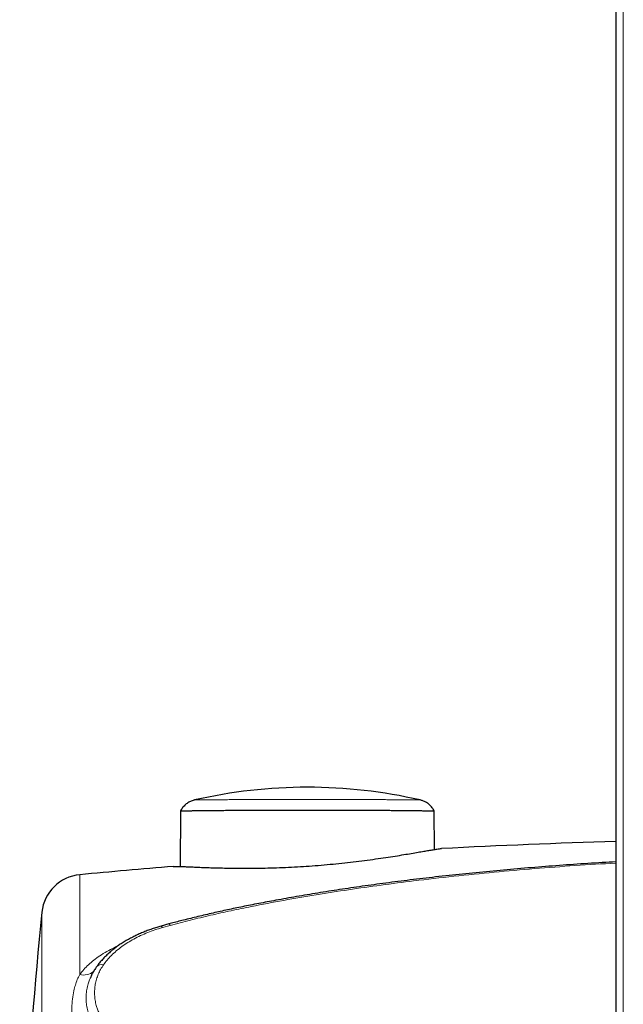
# Model space of a CAD drawing. Header units: millimetres. Extents: x 8 to 1010, y 12 to 2700.
# Tile 22 of 68: x 95 to 124, y 1541 to 1588. Entities that reach past the tile are written whole.
import ezdxf

# ---------------------------------------------------------------- set-up
doc = ezdxf.new("R2010")
doc.units = ezdxf.units.MM

msp = doc.modelspace()

# ---------------------------------------------------------------- linework, layer by layer
at = {"color": 7, "linetype": 'Continuous', "lineweight": 30}
for p, q in [((123.3, 1736.307), (123.3, 1435.699)), ((102.577, 1550.575), (102.556, 1547.922)), ((114.669, 1548.732), (114.654, 1550.575)), ((102.025, 1545.182), (101.647, 1545.078))]:
    msp.add_line(p, q, dxfattribs=at)
at = {"color": 8, "linetype": 'Continuous', "lineweight": 0}
for p, q in [((123.66, 1435.561), (123.66, 1736.034)), ((97.775, 1547.529), (97.775, 1542.778)), ((95.973, 1502.839), (95.973, 1545.742)), ((102.086, 1545.113), (101.711, 1545.008))]:
    msp.add_line(p, q, dxfattribs=at)
at = {"color": 8, "linetype": 'Continuous', "lineweight": 0, "flags": 128}
for points in [[(101.711, 1545.008), (101.689, 1545.045), (101.67, 1545.068), (101.654, 1545.079), (101.647, 1545.079)], [(102.086, 1545.113), (102.065, 1545.15), (102.046, 1545.173), (102.031, 1545.183), (102.025, 1545.183)]]:
    msp.add_lwpolyline(points, dxfattribs=at)
at = {"color": 7, "linetype": 'Continuous', "lineweight": 30}
for centre, radius, start, end in [((135.419, 1147.295), 402, 91.72746, 92.91048), ((135.419, 1147.295), 402, 94.73619, 95.37309), ((97.962, 1545.538), 2, 95.3731, 174.1392), ((296.917, 1525.115), 202, 174.13918, 180)]:
    msp.add_arc(centre, radius, start, end, dxfattribs=at)
at = {"color": 8, "linetype": 'Continuous', "lineweight": 0}
for centre, radius, start, end in [((97.973, 1543.461), 0.711, 253.7985, 311.5301), ((98.813, 1542.942), 0.31, 72.294, 139.5921)]:
    msp.add_arc(centre, radius, start, end, dxfattribs=at)
at = {"color": 7, "linetype": 'Continuous', "lineweight": 30}
msp.add_ellipse((108.616, 1535.359), major_axis=(-19.898, 0), ratio=0.821138, start_param=4.439021, end_param=4.985895, dxfattribs=at)
for points, knots in [([(103.241, 1551.09), (103.22, 1551.085), (103.167, 1551.072), (103.088, 1551.043), (103.003, 1551.004), (102.924, 1550.958), (102.848, 1550.904), (102.774, 1550.84), (102.706, 1550.768), (102.645, 1550.689), (102.603, 1550.624), (102.584, 1550.585), (102.58, 1550.576)], [0, 0, 0, 0, 0.074122, 0.189613, 0.292678, 0.396617, 0.505975, 0.618435, 0.732925, 0.848765, 0.965529, 1, 1, 1, 1]), ([(114.651, 1550.576), (114.647, 1550.585), (114.628, 1550.624), (114.587, 1550.687), (114.53, 1550.762), (114.467, 1550.83), (114.401, 1550.889), (114.331, 1550.942), (114.261, 1550.986), (114.19, 1551.023), (114.119, 1551.052), (114.052, 1551.075), (114.008, 1551.086), (113.987, 1551.091)], [0, 0, 0, 0, 0.0377072, 0.1489873, 0.2576533, 0.3635816, 0.4665871, 0.5664127, 0.6627129, 0.7550301, 0.8427622, 0.9251179, 1, 1, 1, 1]), ([(102.581, 1550.575), (102.58, 1550.575), (102.58, 1550.575), (102.613, 1550.576), (102.677, 1550.577), (102.755, 1550.578), (102.815, 1550.579), (102.836, 1550.579)], [0, 0, 0, 0, 0.147183, 0.387559, 0.629738, 0.875565, 1, 1, 1, 1]), ([(102.836, 1550.579), (102.881, 1550.579), (102.973, 1550.58), (103.149, 1550.583), (103.351, 1550.585), (103.58, 1550.588), (103.832, 1550.591), (104.105, 1550.593), (104.4, 1550.595), (104.728, 1550.599), (105.092, 1550.602), (105.491, 1550.604), (105.908, 1550.606), (106.361, 1550.608), (106.85, 1550.611), (107.375, 1550.612), (107.912, 1550.613), (108.472, 1550.613), (109.053, 1550.613), (109.552, 1550.613), (109.951, 1550.612), (110.251, 1550.611), (110.55, 1550.61), (110.843, 1550.608), (111.128, 1550.607), (111.407, 1550.606), (111.681, 1550.605), (111.952, 1550.603), (112.219, 1550.601), (112.48, 1550.599), (112.734, 1550.596), (113.003, 1550.594), (113.282, 1550.592), (113.564, 1550.589), (113.823, 1550.586), (114.052, 1550.583), (114.249, 1550.58), (114.41, 1550.579), (114.535, 1550.577), (114.613, 1550.576), (114.651, 1550.575), (114.651, 1550.575), (114.651, 1550.575)], [0, 0, 0, 0, 0.023401, 0.047139, 0.07104, 0.095264, 0.119317, 0.143628, 0.168064, 0.192748, 0.221135, 0.249824, 0.278658, 0.307782, 0.341347, 0.3753, 0.409442, 0.443969, 0.481645, 0.519572, 0.538924, 0.558311, 0.577806, 0.597339, 0.616234, 0.635166, 0.654216, 0.673307, 0.692893, 0.712529, 0.732325, 0.75218, 0.778039, 0.804223, 0.83058, 0.857305, 0.883172, 0.909512, 0.936103, 0.963222, 0.985743, 1, 1, 1, 1]), ([(102.226, 1547.922), (102.231, 1547.922), (102.251, 1547.925), (102.32, 1547.926), (102.431, 1547.925), (102.572, 1547.922), (102.742, 1547.916), (102.942, 1547.908), (103.172, 1547.898), (103.431, 1547.887), (103.715, 1547.876), (104.034, 1547.865), (104.386, 1547.854), (104.8, 1547.845), (105.267, 1547.838), (105.786, 1547.837), (106.323, 1547.841), (106.872, 1547.853), (107.432, 1547.872), (107.998, 1547.899), (108.567, 1547.933), (109.135, 1547.975), (109.7, 1548.025), (110.258, 1548.08), (110.806, 1548.142), (111.341, 1548.209), (111.859, 1548.279), (112.346, 1548.35), (112.799, 1548.42), (113.203, 1548.485), (113.568, 1548.546), (113.884, 1548.6), (114.162, 1548.648), (114.404, 1548.689), (114.616, 1548.724), (114.785, 1548.751), (114.91, 1548.768), (114.982, 1548.776), (115.003, 1548.776), (115.007, 1548.776)], [0, 0, 0, 0, 0.005954, 0.02831, 0.050042, 0.071912, 0.094197, 0.116615, 0.140035, 0.163591, 0.187541, 0.211615, 0.238413, 0.265361, 0.298244, 0.331368, 0.364247, 0.397339, 0.430216, 0.463288, 0.496164, 0.529227, 0.562103, 0.595166, 0.628043, 0.661117, 0.693996, 0.727094, 0.757809, 0.788733, 0.816691, 0.844838, 0.870315, 0.895965, 0.922204, 0.948668, 0.971596, 0.994695, 1, 1, 1, 1]), ([(123.3, 1548.143), (123.087, 1548.131), (122.419, 1548.094), (121.301, 1548.019), (119.953, 1547.92), (118.622, 1547.81), (117.305, 1547.691), (116.008, 1547.562), (114.743, 1547.425), (113.528, 1547.282), (112.363, 1547.134), (111.244, 1546.981), (110.164, 1546.822), (109.121, 1546.658), (108.109, 1546.489), (107.172, 1546.323), (106.315, 1546.162), (105.545, 1546.01), (104.822, 1545.858), (104.112, 1545.702), (103.413, 1545.539), (102.751, 1545.374), (102.292, 1545.256), (102.063, 1545.193), (102.025, 1545.183)], [0, 0, 0, 0, 0.0296561, 0.0931799, 0.1558965, 0.2178453, 0.2790648, 0.3400447, 0.3993958, 0.4561026, 0.5105057, 0.5628974, 0.6135143, 0.6625508, 0.7101684, 0.7565038, 0.7954418, 0.8317882, 0.866112, 0.898798, 0.9334554, 0.9665673, 0.9945275, 1, 1, 1, 1]), ([(101.647, 1545.078), (101.579, 1545.059), (101.434, 1545.018), (101.216, 1544.946), (100.992, 1544.865), (100.772, 1544.778), (100.557, 1544.684), (100.347, 1544.583), (100.142, 1544.476), (99.944, 1544.363), (99.752, 1544.244), (99.568, 1544.118), (99.392, 1543.987), (99.225, 1543.85), (99.069, 1543.708), (98.922, 1543.562), (98.785, 1543.411), (98.67, 1543.271), (98.605, 1543.179), (98.578, 1543.141)], [0, 0, 0, 0, 0.0523, 0.111916, 0.171727, 0.231735, 0.291938, 0.352329, 0.412894, 0.473614, 0.534466, 0.595423, 0.656475, 0.717517, 0.777755, 0.837888, 0.89784, 0.957532, 1, 1, 1, 1]), ([(98.578, 1543.142), (98.567, 1543.126), (98.519, 1543.061), (98.445, 1542.941), (98.358, 1542.783), (98.298, 1542.661), (98.271, 1542.591), (98.266, 1542.576)], [0, 0, 0, 0, 0.086182, 0.366236, 0.645928, 0.924879, 1, 1, 1, 1])]:
    msp.add_open_spline(points, degree=3, knots=knots, dxfattribs=at)
at = {"color": 8, "linetype": 'Continuous', "lineweight": 0}
for points, knots in [([(103.241, 1551.091), (103.246, 1551.091), (103.256, 1551.091), (103.33, 1551.092), (103.445, 1551.094), (103.605, 1551.095), (103.801, 1551.097), (104.039, 1551.1), (104.318, 1551.102), (104.636, 1551.105), (104.968, 1551.107), (105.308, 1551.109), (105.651, 1551.111), (106.007, 1551.113), (106.397, 1551.115), (106.822, 1551.116), (107.282, 1551.117), (107.749, 1551.118), (108.241, 1551.118), (108.759, 1551.119), (109.298, 1551.118), (109.832, 1551.117), (110.327, 1551.116), (110.78, 1551.115), (111.193, 1551.113), (111.593, 1551.111), (111.976, 1551.109), (112.319, 1551.107), (112.625, 1551.105), (112.894, 1551.103), (113.14, 1551.1), (113.372, 1551.098), (113.579, 1551.096), (113.755, 1551.094), (113.876, 1551.092), (113.948, 1551.092), (113.985, 1551.091), (113.986, 1551.091), (113.987, 1551.091)], [0, 0, 0, 0, 0.026567, 0.05323, 0.079807, 0.106269, 0.13281, 0.159289, 0.18828, 0.217345, 0.246354, 0.272271, 0.298254, 0.324246, 0.350176, 0.381139, 0.412187, 0.443242, 0.474214, 0.50953, 0.544966, 0.580396, 0.615705, 0.644727, 0.673882, 0.703063, 0.732181, 0.76117, 0.785703, 0.810315, 0.834912, 0.859423, 0.887132, 0.914917, 0.942605, 0.96346, 0.984403, 1, 1, 1, 1]), ([(123.3, 1548.084), (122.653, 1548.046), (121.363, 1547.97), (119.434, 1547.822), (117.512, 1547.653), (115.592, 1547.459), (113.796, 1547.252), (112.123, 1547.037), (110.573, 1546.818), (109.027, 1546.577), (107.487, 1546.312), (106.138, 1546.055), (104.978, 1545.815), (104.008, 1545.599), (103.042, 1545.368), (102.404, 1545.198), (102.086, 1545.113)], [0, 0, 0, 0, 0.090464, 0.180248, 0.27004, 0.359829, 0.449609, 0.522477, 0.595364, 0.668249, 0.74112, 0.813974, 0.860479, 0.906996, 0.953505, 1, 1, 1, 1]), ([(101.711, 1545.008), (101.592, 1544.973), (101.355, 1544.902), (101.01, 1544.773), (100.674, 1544.629), (100.354, 1544.468), (100.055, 1544.294), (99.774, 1544.105), (99.514, 1543.901), (99.281, 1543.687), (99.076, 1543.466), (98.963, 1543.314), (98.907, 1543.237)], [0, 0, 0, 0, 0.098641, 0.197284, 0.298727, 0.400173, 0.500062, 0.599952, 0.702623, 0.805294, 0.902333, 1, 1, 1, 1]), ([(97.775, 1542.778), (97.839, 1542.858), (97.966, 1543.017), (98.193, 1543.244), (98.446, 1543.46), (98.736, 1543.672), (99.064, 1543.875), (99.363, 1544.038), (99.557, 1544.124), (99.621, 1544.152)], [0, 0, 0, 0, 0.145482, 0.290967, 0.439675, 0.588385, 0.753967, 0.919551, 1, 1, 1, 1]), ([(98.907, 1543.237), (98.859, 1543.164), (98.764, 1543.018), (98.654, 1542.788), (98.57, 1542.551), (98.512, 1542.307), (98.482, 1542.06), (98.479, 1541.809), (98.504, 1541.556), (98.554, 1541.324), (98.62, 1541.116), (98.697, 1540.932), (98.79, 1540.75), (98.868, 1540.633), (98.907, 1540.575)], [0, 0, 0, 0, 0.0873135, 0.1746357, 0.2643405, 0.3540522, 0.4447217, 0.5353928, 0.628244, 0.7210909, 0.7902412, 0.8593885, 0.929696, 1, 1, 1, 1]), ([(97.775, 1539.441), (97.734, 1539.538), (97.653, 1539.733), (97.559, 1540.022), (97.486, 1540.313), (97.434, 1540.606), (97.404, 1540.901), (97.395, 1541.234), (97.419, 1541.602), (97.48, 1541.961), (97.564, 1542.27), (97.656, 1542.531), (97.735, 1542.696), (97.775, 1542.778)], [0, 0, 0, 0, 0.084343, 0.16877, 0.253135, 0.339881, 0.42669, 0.51344, 0.633631, 0.753816, 0.835865, 0.917971, 1, 1, 1, 1]), ([(98.55, 1540.191), (98.497, 1540.274), (98.39, 1540.442), (98.266, 1540.703), (98.172, 1540.971), (98.109, 1541.242), (98.079, 1541.514), (98.079, 1541.785), (98.11, 1542.059), (98.169, 1542.307), (98.224, 1542.48), (98.26, 1542.561), (98.267, 1542.579)], [0, 0, 0, 0, 0.110487, 0.220981, 0.334594, 0.448213, 0.558623, 0.669034, 0.782203, 0.89537, 0.977871, 1, 1, 1, 1])]:
    msp.add_open_spline(points, degree=3, knots=knots, dxfattribs=at)

doc.saveas('drawing.dxf')
